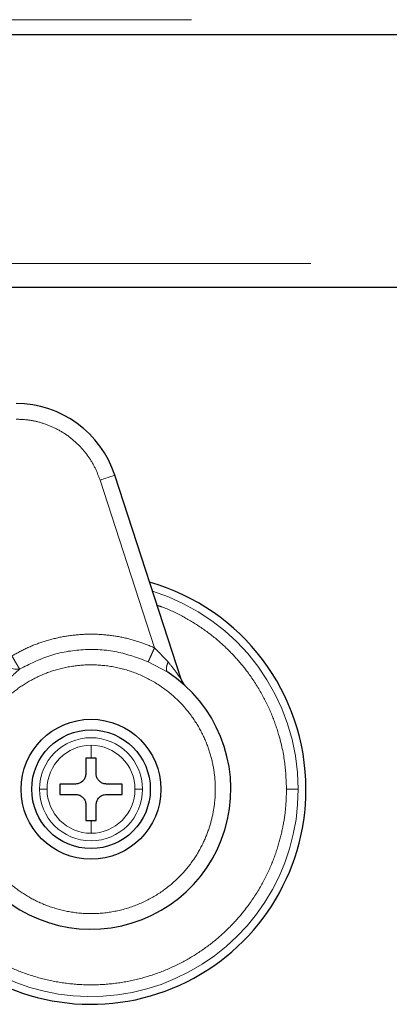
# Model space of a CAD drawing. Header units: millimetres. Extents: x 27 to 261, y 60 to 147.
# Tile 55 of 75: x 187.63 to 188.87, y 60.49 to 63.79. Entities that reach past the tile are written whole.
import ezdxf

# ---------------------------------------------------------------- set-up
doc = ezdxf.new("R2010")
doc.units = ezdxf.units.MM
doc.linetypes.add('PHANTOM', pattern=[12.7, 6.35, -1.27, 1.27, -1.27, 1.27, -1.27])

msp = doc.modelspace()

# ---------------------------------------------------------------- linework, layer by layer
at = {"color": 8, "linetype": 'PHANTOM', "lineweight": 18}
for p, q in [((179.3199, 63.7908), (198.5799, 63.7908)), ((198.7699, 62.9746), (159.8999, 62.9746)), ((188.0857, 61.6881), (187.9032, 62.2496)), ((188.1313, 61.6409), (188.0857, 61.6881)), ((188.0646, 61.6413), (188.1301, 61.6062)), ((187.873, 61.3619), (187.873, 61.3187)), ((187.873, 61.1105), (187.873, 61.0673))]:
    msp.add_line(p, q, dxfattribs=at)
at = {"color": 7, "linetype": 'Continuous', "lineweight": 25}
for p, q in [((179.309, 63.7408), (198.5908, 63.7408)), ((198.7699, 62.8946), (187.1109, 62.8946)), ((188.1746, 61.5828), (187.9527, 62.2657)), ((187.873, 61.3187), (187.8556, 61.3187)), ((187.8556, 61.3187), (187.8556, 61.2667)), ((187.8903, 61.3187), (187.873, 61.3187)), ((187.8903, 61.2667), (187.8903, 61.3187)), ((187.8209, 61.232), (187.7689, 61.232)), ((187.7689, 61.232), (187.7689, 61.1973)), ((187.9771, 61.232), (187.925, 61.232)), ((187.9771, 61.1973), (187.9771, 61.232)), ((187.7689, 61.1973), (187.8209, 61.1973)), ((187.925, 61.1973), (187.9771, 61.1973)), ((187.8556, 61.1626), (187.8556, 61.1105)), ((187.8903, 61.1105), (187.8903, 61.1626)), ((187.8556, 61.1105), (187.873, 61.1105)), ((187.873, 61.1105), (187.8903, 61.1105))]:
    msp.add_line(p, q, dxfattribs=at)
at = {"color": 8, "linetype": 'PHANTOM', "lineweight": 18, "flags": 128}
msp.add_lwpolyline([(187.9032, 62.2496), (187.9129, 62.2528), (187.9222, 62.2558), (187.9307, 62.2586), (187.9382, 62.261), (187.9444, 62.263), (187.949, 62.2645), (187.9518, 62.2654), (187.9527, 62.2657)], dxfattribs=at)
at = {"color": 7, "linetype": 'Continuous', "lineweight": 25}
for radius in [0.2342, 0.1987]:
    msp.add_circle((187.873, 61.2146), radius, dxfattribs=at)
for centre, radius, start, end in [((187.6227, 62.1585), 0.347, 18, 90), ((187.873, 61.2146), 0.72, 0, 74.1888), ((187.873, 61.2146), 0.4685, 209.1217, 56.7142), ((188.2241, 61.5988), 0.0521, 198, 227.5737), ((187.873, 61.2146), 0.72, 228.7799, 0)]:
    msp.add_arc(centre, radius, start, end, dxfattribs=at)
at = {"color": 8, "linetype": 'PHANTOM', "lineweight": 18}
for centre, radius, start, end in [((187.873, 61.2146), 0.6941, 0, 72.7462), ((187.6247, 61.6753), 0.0593, 194.1113, 279.1061), ((187.873, 61.2146), 0.1725, 360, 180), ((187.873, 61.2146), 0.1473, 90, 180), ((187.873, 61.2146), 0.1473, 0, 90), ((187.873, 61.2146), 0.6941, 227.9991, 0), ((187.873, 61.2146), 0.1725, 180, 360), ((187.873, 61.2146), 0.1473, 180, 270), ((187.873, 61.2146), 0.1473, 270, 0)]:
    msp.add_arc(centre, radius, start, end, dxfattribs=at)
for points, knots in [([(187.9032, 62.2496), (187.898, 62.2635), (187.8875, 62.2917), (187.8634, 62.331), (187.8331, 62.3671), (187.7968, 62.3982), (187.756, 62.423), (187.7124, 62.4407), (187.6676, 62.4515), (187.6375, 62.4528), (187.6227, 62.4534)], [0, 0, 0, 0, 0.119581, 0.243689, 0.37101, 0.499999, 0.62899, 0.756311, 0.880419, 1, 1, 1, 1]), ([(188.0943, 61.8301), (188.0996, 61.8284), (188.1298, 61.8191), (188.181, 61.7936), (188.2459, 61.7547), (188.3037, 61.7096), (188.3541, 61.6606), (188.4014, 61.6039), (188.4433, 61.5397), (188.478, 61.469), (188.5056, 61.3903), (188.5243, 61.3056), (188.5267, 61.2437), (188.5278, 61.2146)], [0, 0, 0, 0, 0.020833, 0.118142, 0.21264, 0.303844, 0.391387, 0.475012, 0.579687, 0.677479, 0.768503, 0.891386, 1, 1, 1, 1]), ([(187.6078, 61.6608), (187.6255, 61.6706), (187.6614, 61.6903), (187.7195, 61.7117), (187.7805, 61.7267), (187.8433, 61.7341), (187.9066, 61.7339), (187.9689, 61.7259), (188.0291, 61.7112), (188.067, 61.6958), (188.0857, 61.6881)], [0, 0, 0, 0, 0.121854, 0.246364, 0.372713, 0.5, 0.627287, 0.753636, 0.878146, 1, 1, 1, 1]), ([(187.634, 61.6167), (187.667, 61.6334), (187.7338, 61.6672), (187.8461, 61.6856), (187.9598, 61.6801), (188.03, 61.6541), (188.0646, 61.6413)], [0, 0, 0, 0, 0.246377, 0.500001, 0.753623, 1, 1, 1, 1]), ([(188.0857, 61.6881), (188.0833, 61.6827), (188.0783, 61.6716), (188.0716, 61.6568), (188.0666, 61.6456), (188.0653, 61.6427), (188.0646, 61.6413)], [0, 0, 0, 0, 0.242143, 0.499994, 0.757849, 1, 1, 1, 1]), ([(187.634, 61.6167), (187.6332, 61.6181), (187.6316, 61.6208), (187.6253, 61.6314), (187.6171, 61.6453), (187.6108, 61.6558), (187.6078, 61.6608)], [0, 0, 0, 0, 0.242445, 0.500406, 0.758152, 1, 1, 1, 1]), ([(188.1313, 61.6409), (188.1298, 61.6369), (188.1267, 61.6288), (188.1252, 61.6184), (188.1261, 61.6103), (188.1288, 61.6076), (188.1301, 61.6062)], [0, 0, 0, 0, 0.245003, 0.499993, 0.755016, 1, 1, 1, 1]), ([(188.1746, 61.5828), (188.1745, 61.5829), (188.1743, 61.5833), (188.1721, 61.5865), (188.1667, 61.5944), (188.1535, 61.6132), (188.1402, 61.6298), (188.1313, 61.6409)], [0, 0, 0, 0, 0.058915, 0.125006, 0.250205, 0.500602, 1, 1, 1, 1]), ([(187.5094, 61.0117), (187.5186, 60.9966), (187.5377, 60.965), (187.5756, 60.9212), (187.6226, 60.8798), (187.6793, 60.8438), (187.745, 60.8161), (187.8179, 60.7995), (187.8949, 60.7964), (187.9723, 60.8077), (188.0461, 60.8333), (188.1126, 60.8713), (188.1691, 60.9189), (188.2142, 60.9727), (188.2478, 61.0295), (188.2706, 61.0865), (188.2841, 61.1414), (188.29, 61.1945), (188.2892, 61.2479), (188.2811, 61.304), (188.2638, 61.3629), (188.2358, 61.4227), (188.1961, 61.4806), (188.1444, 61.5334), (188.0818, 61.5776), (188.0109, 61.6102), (187.9349, 61.6289), (187.8579, 61.6331), (187.7838, 61.6236), (187.7158, 61.6023), (187.6559, 61.572), (187.6052, 61.5353), (187.5633, 61.4953), (187.5412, 61.4658), (187.5306, 61.4516)], [0, 0, 0, 0, 0.024626, 0.051455, 0.080502, 0.111688, 0.144811, 0.179531, 0.215376, 0.25177, 0.288076, 0.323673, 0.358006, 0.390637, 0.421263, 0.449718, 0.475951, 0.499998, 0.52406, 0.550308, 0.578778, 0.609419, 0.642062, 0.676405, 0.712009, 0.748318, 0.78471, 0.82055, 0.855261, 0.888371, 0.919543, 0.948576, 0.975389, 1, 1, 1, 1]), ([(187.5306, 61.4516), (187.5362, 61.4688), (187.5473, 61.5027), (187.5721, 61.5482), (187.6005, 61.5881), (187.6231, 61.6073), (187.634, 61.6167)], [0, 0, 0, 0, 0.265016, 0.521284, 0.766879, 1, 1, 1, 1]), ([(188.5278, 61.2146), (188.5273, 61.1953), (188.5263, 61.1552), (188.5175, 61.0938), (188.5021, 61.0286), (188.4779, 60.9602), (188.4434, 60.8896), (188.4014, 60.8254), (188.3541, 60.7686), (188.3037, 60.7196), (188.2459, 60.6747), (188.1812, 60.6352), (188.1102, 60.6026), (188.0342, 60.5783), (187.9545, 60.5632), (187.873, 60.5581), (187.7914, 60.5632), (187.7118, 60.5782), (187.6358, 60.6026), (187.5647, 60.6351), (187.5003, 60.6749), (187.454, 60.7094), (187.4311, 60.7321), (187.4256, 60.7376)], [0, 0, 0, 0, 0.038195, 0.078918, 0.122126, 0.170129, 0.221696, 0.276885, 0.320981, 0.367142, 0.415234, 0.465063, 0.516374, 0.568856, 0.622148, 0.675856, 0.729563, 0.782855, 0.835337, 0.886648, 0.936478, 0.984569, 1, 1, 1, 1]), ([(187.7257, 61.2146), (187.7225, 61.2146), (187.7162, 61.2146), (187.7065, 61.2146), (187.7027, 61.2146), (187.7005, 61.2146)], [0, 0, 0, 0, 0.27667, 0.56257, 1, 1, 1, 1]), ([(188.0455, 61.2146), (188.0442, 61.2146), (188.0416, 61.2146), (188.0333, 61.2146), (188.0252, 61.2146), (188.0203, 61.2146)], [0, 0, 0, 0, 0.2766706, 0.5625399, 1, 1, 1, 1]), ([(188.5278, 61.2146), (188.5328, 61.2146), (188.5432, 61.2146), (188.5556, 61.2146), (188.5639, 61.2146), (188.566, 61.2146), (188.5671, 61.2146)], [0, 0, 0, 0, 0.272462, 0.561872, 0.787526, 1, 1, 1, 1])]:
    msp.add_open_spline(points, degree=3, knots=knots, dxfattribs=at)
at = {"color": 7, "linetype": 'Continuous', "lineweight": 25}
for points, knots in [([(187.8556, 61.2667), (187.8552, 61.2628), (187.8545, 61.255), (187.8485, 61.2446), (187.8398, 61.2368), (187.83, 61.2326), (187.8235, 61.2322), (187.8209, 61.232)], [0, 0, 0, 0, 0.2141783, 0.4283888, 0.6418684, 0.8550501, 1, 1, 1, 1]), ([(187.925, 61.232), (187.9211, 61.2324), (187.9134, 61.2331), (187.903, 61.2391), (187.8951, 61.2478), (187.8909, 61.2576), (187.8905, 61.2641), (187.8903, 61.2667)], [0, 0, 0, 0, 0.214179, 0.428391, 0.641869, 0.855043, 1, 1, 1, 1]), ([(187.8209, 61.1973), (187.8248, 61.1969), (187.8326, 61.1961), (187.843, 61.1902), (187.8508, 61.1814), (187.855, 61.1717), (187.8555, 61.1652), (187.8556, 61.1626)], [0, 0, 0, 0, 0.214159, 0.428372, 0.641869, 0.855042, 1, 1, 1, 1]), ([(187.8903, 61.1626), (187.8907, 61.1665), (187.8915, 61.1742), (187.8974, 61.1846), (187.9062, 61.1925), (187.9159, 61.1967), (187.9224, 61.1971), (187.925, 61.1973)], [0, 0, 0, 0, 0.2141783, 0.4283888, 0.6418684, 0.8550501, 1, 1, 1, 1])]:
    msp.add_open_spline(points, degree=3, knots=knots, dxfattribs=at)

doc.saveas('drawing.dxf')
